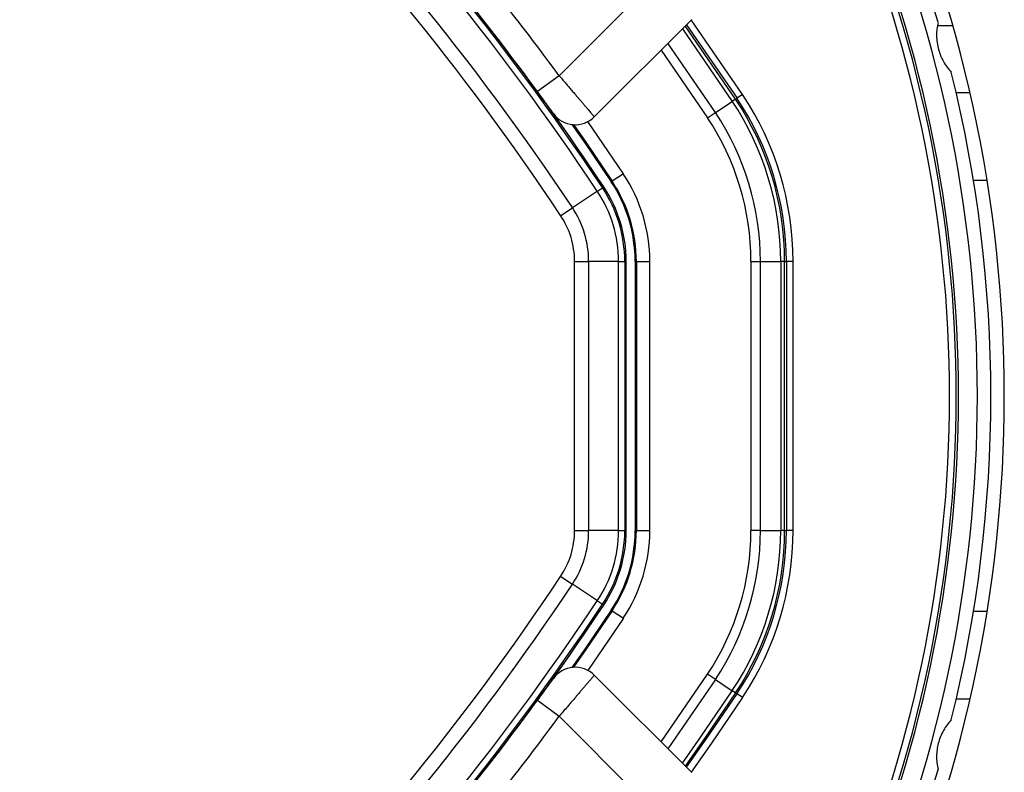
# Model space of a CAD drawing. Header units: millimetres. Extents: x 20 to 22981, y 40 to 19992.
# Tile 88 of 158: x 6835 to 6981, y 14640 to 14752. Entities that reach past the tile are written whole.
import ezdxf

# ---------------------------------------------------------------- set-up
doc = ezdxf.new("R2010")
doc.units = ezdxf.units.MM
doc.header["$LTSCALE"] = 2

msp = doc.modelspace()

# ---------------------------------------------------------------- linework, layer by layer
at = {"color": 7, "linetype": 'Continuous', "lineweight": 25}
for p, q in [((6915.23, 14743.19), (6929.24, 14757.21)), ((6934.9, 14751.55), (6920.44, 14737.09)), ((6934.11, 14750.76), (6941.62, 14739.85)), ((6973.67, 14750.6), (6971.37, 14750.6)), ((6912.01, 14740.83), (6909.65, 14744.01)), ((6915.23, 14743.19), (6912.01, 14740.83)), ((6942.45, 14740.41), (6941.62, 14739.85)), ((6976.21, 14740.64), (6974.16, 14740.64)), ((6938.42, 14737.73), (6940.92, 14739.39)), ((6941.41, 14739.71), (6940.92, 14739.39)), ((6941.41, 14739.71), (6941.62, 14739.85)), ((6937.25, 14736.94), (6938.42, 14737.73)), ((6924.75, 14728.63), (6923.09, 14727.53)), ((6922.94, 14727.43), (6923.09, 14727.53)), ((6920.89, 14726.06), (6917.19, 14723.6)), ((6920.89, 14726.06), (6921.65, 14726.57)), ((6921.65, 14726.57), (6921.84, 14726.69)), ((6915.45, 14722.45), (6917.19, 14723.6)), ((6917.52, 14675.67), (6917.52, 14715.62)), ((6917.52, 14715.62), (6919.6, 14715.62)), ((6919.6, 14715.62), (6919.6, 14675.67)), ((6924.05, 14715.62), (6919.6, 14715.62)), ((6924.05, 14675.67), (6924.05, 14715.62)), ((6924.05, 14715.62), (6924.96, 14715.62)), ((6924.96, 14715.62), (6924.96, 14675.67)), ((6924.96, 14715.62), (6925.18, 14715.62)), ((6925.18, 14675.67), (6925.18, 14715.62)), ((6926.51, 14715.62), (6926.69, 14715.62)), ((6926.51, 14715.62), (6926.51, 14675.67)), ((6926.69, 14715.62), (6928.69, 14715.62)), ((6926.69, 14715.62), (6926.69, 14675.67)), ((6928.69, 14675.67), (6928.69, 14715.62)), ((6943.69, 14715.62), (6943.69, 14675.67)), ((6943.69, 14715.62), (6945.11, 14715.62)), ((6945.11, 14675.67), (6945.11, 14715.62)), ((6945.11, 14715.62), (6948.11, 14715.62)), ((6948.11, 14715.62), (6948.11, 14675.67)), ((6948.69, 14715.62), (6948.11, 14715.62)), ((6948.69, 14675.67), (6948.69, 14715.62)), ((6948.69, 14715.62), (6948.94, 14715.62)), ((6948.94, 14715.62), (6948.94, 14675.67)), ((6949.94, 14715.62), (6948.94, 14715.62)), ((6949.94, 14675.67), (6949.94, 14715.62)), ((6917.52, 14675.67), (6919.6, 14675.67)), ((6924.05, 14675.67), (6919.6, 14675.67)), ((6924.05, 14675.67), (6924.96, 14675.67)), ((6924.96, 14675.67), (6925.18, 14675.67)), ((6926.51, 14675.67), (6926.69, 14675.67)), ((6926.69, 14675.67), (6928.69, 14675.67)), ((6945.11, 14675.67), (6943.69, 14675.67)), ((6945.11, 14675.67), (6948.11, 14675.67)), ((6948.69, 14675.67), (6948.11, 14675.67)), ((6948.69, 14675.67), (6948.94, 14675.67)), ((6949.94, 14675.67), (6948.94, 14675.67)), ((6915.45, 14668.84), (6917.19, 14667.68)), ((6920.89, 14665.22), (6917.19, 14667.68)), ((6920.89, 14665.22), (6921.65, 14664.71)), ((6921.65, 14664.71), (6921.84, 14664.59)), ((6922.94, 14663.85), (6923.09, 14663.76)), ((6923.09, 14663.76), (6924.75, 14662.65)), ((6920.44, 14654.19), (6934.9, 14639.73)), ((6938.42, 14653.55), (6937.25, 14654.34)), ((6938.42, 14653.55), (6940.92, 14651.89)), ((6941.41, 14651.57), (6940.92, 14651.89)), ((6941.41, 14651.57), (6941.62, 14651.43)), ((6942.45, 14650.88), (6941.62, 14651.43)), ((6909.65, 14647.27), (6912.01, 14650.46)), ((6912.01, 14650.46), (6915.23, 14648.09)), ((6976.21, 14650.64), (6974.16, 14650.64)), ((6929.24, 14634.08), (6915.23, 14648.09))]:
    msp.add_line(p, q, dxfattribs=at)
at = {"color": 8, "linetype": 'Continuous', "lineweight": 25}
for p, q in [((6933.51, 14750.16), (6940.92, 14739.39)), ((6941.41, 14739.71), (6933.93, 14750.58)), ((6942.45, 14740.41), (6934.83, 14751.48)), ((6938.42, 14737.73), (6931.36, 14748.01)), ((6930.35, 14747), (6937.25, 14736.94)), ((6924.75, 14728.63), (6919.47, 14736.38)), ((6978.74, 14727.64), (6976.71, 14727.64)), ((6924.75, 14662.65), (6919.47, 14654.91)), ((6978.74, 14663.64), (6976.71, 14663.64)), ((6930.35, 14644.29), (6937.25, 14654.34)), ((6938.42, 14653.55), (6931.36, 14643.27))]:
    msp.add_line(p, q, dxfattribs=at)
at = {"color": 7, "linetype": 'Continuous', "lineweight": 25, "flags": 128}
for points in [[(6917.11, 14735.95), (6919.02, 14733.22), (6922.94, 14727.43)], [(6917.34, 14735.93), (6919.17, 14733.31), (6923.09, 14727.53)], [(6922.94, 14663.85), (6919.02, 14658.06), (6917.11, 14655.33)], [(6923.09, 14663.76), (6919.17, 14657.98), (6917.34, 14655.36)], [(6934.11, 14640.52), (6937.03, 14644.68), (6941.62, 14651.43)]]:
    msp.add_lwpolyline(points, dxfattribs=at)
at = {"color": 8, "linetype": 'Continuous', "lineweight": 25, "flags": 128}
for points in [[(6933.51, 14641.12), (6936.26, 14645.02), (6940.92, 14651.89)], [(6941.41, 14651.57), (6936.79, 14644.77), (6933.93, 14640.7)], [(6942.45, 14650.88), (6937.85, 14644.11), (6934.83, 14639.8)]]:
    msp.add_lwpolyline(points, dxfattribs=at)
at = {"color": 7, "linetype": 'Continuous', "lineweight": 25}
for centre, radius, start, end in [((6588.79, 14505.15), 399.78, 33.6328, 56.3672), ((6588.79, 14505.15), 398.86, 33.6328, 56.3672), ((6588.79, 14505.15), 394.42, 33.6328, 56.3672), ((6588.79, 14505.15), 392.33, 33.6328, 56.3672), ((6779.29, 14695.64), 202, 0, 24.5732), ((6779.29, 14695.64), 200, 16.0906, 24.3597), ((6779.29, 14695.64), 198, 335.8585, 24.1415), ((6589.62, 14504.04), 404, 36.2964, 42.0724), ((6779.29, 14695.64), 195.2, 336.1724, 23.8276), ((6588.79, 14505.15), 400, 33.6328, 41.8471), ((6588.79, 14505.15), 400, 33.6328, 40.8526), ((6779.29, 14695.64), 200, 346.0906, 13.9094), ((6905.18, 14715.62), 44.76, 360, 33.6328), ((6905.18, 14715.62), 42.92, 360, 33.6328), ((6905.18, 14715.62), 43.51, 360, 33.6328), ((6905.18, 14715.62), 43.76, 360, 33.6328), ((6917.61, 14739.92), 4, 215.7221, 315), ((6905.18, 14715.62), 39.92, 360, 33.6328), ((6905.18, 14715.62), 38.51, 360, 33.6328), ((6905.18, 14715.62), 23.5, 360, 33.6328), ((6905.18, 14715.62), 21.33, 360, 33.6328), ((6905.18, 14715.62), 21.5, 360, 33.6328), ((6905.18, 14715.62), 18.86, 0, 33.6328), ((6905.18, 14715.62), 19.78, 0, 33.6328), ((6905.18, 14715.62), 20, 0, 33.6328), ((6905.18, 14715.62), 12.33, 0, 33.6328), ((6905.18, 14715.62), 14.42, 0, 33.6328), ((6779.29, 14695.64), 202, 335.4268, 0), ((6905.18, 14675.67), 12.33, 326.3672, 0), ((6905.18, 14675.67), 14.42, 326.3672, 0), ((6905.18, 14675.67), 18.86, 326.3672, 0), ((6905.18, 14675.67), 19.78, 326.3672, 0), ((6905.18, 14675.67), 20, 326.3672, 0), ((6905.18, 14675.67), 21.33, 326.3672, 360), ((6905.18, 14675.67), 21.5, 326.3672, 360), ((6905.18, 14675.67), 23.5, 326.3672, 360), ((6905.18, 14675.67), 38.51, 326.3672, 360), ((6905.18, 14675.67), 39.92, 326.3672, 360), ((6905.18, 14675.67), 42.92, 326.3672, 360), ((6905.18, 14675.67), 43.51, 326.3672, 360), ((6905.18, 14675.67), 43.76, 326.3672, 360), ((6905.18, 14675.67), 44.76, 326.3672, 360), ((6588.79, 14886.14), 392.33, 303.6328, 326.3672), ((6588.79, 14886.14), 394.42, 303.6328, 326.3672), ((6588.79, 14886.14), 398.86, 303.6328, 326.3672), ((6588.79, 14886.14), 399.78, 303.6328, 326.3672), ((6588.79, 14886.14), 400, 318.1529, 326.3672), ((6588.79, 14886.14), 400, 319.1474, 326.3672), ((6917.61, 14651.36), 4, 45, 144.2779), ((6589.62, 14887.24), 404, 317.9276, 323.7036), ((6779.29, 14695.64), 200, 335.6403, 343.9094)]:
    msp.add_arc(centre, radius, start, end, dxfattribs=at)
at = {"color": 8, "linetype": 'Continuous', "lineweight": 25}
for radius, start, end in [(194.87, 336.2097, 23.7903), (195.2, 336.1724, 23.8276), (193.87, 336.3244, 23.6756)]:
    msp.add_arc((6779.29, 14695.64), radius, start, end, dxfattribs=at)
at = {"color": 7, "linetype": 'Continuous', "lineweight": 25}
for points, knots in [([(6971.45, 14751.07), (6971.39, 14750.76), (6971.26, 14750.14), (6971.22, 14749.14), (6971.29, 14748.1), (6971.5, 14747.1), (6971.83, 14746.15), (6972.25, 14745.27), (6972.79, 14744.44), (6973.21, 14743.96), (6973.42, 14743.72)], [0, 0, 0, 0, 0.125658, 0.254213, 0.380096, 0.510315, 0.625689, 0.744467, 0.870637, 1, 1, 1, 1]), ([(6915.23, 14743.19), (6915.38, 14743.02), (6915.67, 14742.68), (6916.11, 14742.17), (6916.54, 14741.66), (6916.97, 14741.16), (6917.38, 14740.68), (6917.78, 14740.22), (6918.16, 14739.77), (6918.52, 14739.35), (6918.85, 14738.96), (6919.15, 14738.6), (6919.43, 14738.27), (6919.76, 14737.89), (6920.03, 14737.58), (6920.22, 14737.35), (6920.34, 14737.21), (6920.42, 14737.11), (6920.43, 14737.1), (6920.44, 14737.09)], [0, 0, 0, 0, 0.053326, 0.107028, 0.161914, 0.21721, 0.270624, 0.324415, 0.379401, 0.4348, 0.488108, 0.541793, 0.596673, 0.651967, 0.75832, 0.812311, 0.867099, 0.933183, 1, 1, 1, 1]), ([(6914.36, 14737.58), (6914.35, 14737.6), (6914.33, 14737.63), (6914.06, 14738.01), (6913.53, 14738.74), (6912.81, 14739.72), (6912.28, 14740.46), (6912.01, 14740.83)], [0, 0, 0, 0, 0.133305, 0.348506, 0.565602, 0.783043, 1, 1, 1, 1]), ([(6912.01, 14650.46), (6912.19, 14650.71), (6912.64, 14651.32), (6913.31, 14652.23), (6913.89, 14653.04), (6914.29, 14653.59), (6914.34, 14653.66), (6914.36, 14653.7)], [0, 0, 0, 0, 0.1489358, 0.3633675, 0.5758235, 0.7876729, 1, 1, 1, 1]), ([(6920.44, 14654.19), (6920.44, 14654.19), (6920.43, 14654.18), (6920.37, 14654.12), (6920.29, 14654.01), (6920.12, 14653.81), (6919.88, 14653.54), (6919.59, 14653.19), (6919.33, 14652.89), (6919.05, 14652.56), (6918.74, 14652.2), (6918.41, 14651.81), (6918.05, 14651.39), (6917.68, 14650.95), (6917.28, 14650.48), (6916.87, 14650), (6916.39, 14649.44), (6915.84, 14648.8), (6915.43, 14648.33), (6915.23, 14648.09)], [0, 0, 0, 0, 0.052159, 0.104676, 0.158319, 0.21235, 0.317088, 0.370235, 0.424137, 0.476533, 0.529288, 0.582599, 0.636668, 0.689377, 0.74245, 0.796668, 0.85128, 0.925357, 1, 1, 1, 1]), ([(6973.42, 14647.56), (6973.22, 14647.33), (6972.8, 14646.85), (6972.25, 14646.01), (6971.8, 14645.07), (6971.48, 14644.1), (6971.28, 14643.11), (6971.22, 14642.14), (6971.26, 14641.15), (6971.39, 14640.53), (6971.45, 14640.21)], [0, 0, 0, 0, 0.125658, 0.254213, 0.380096, 0.510315, 0.625689, 0.744467, 0.870637, 1, 1, 1, 1])]:
    msp.add_open_spline(points, degree=3, knots=knots, dxfattribs=at)

doc.saveas('drawing.dxf')
